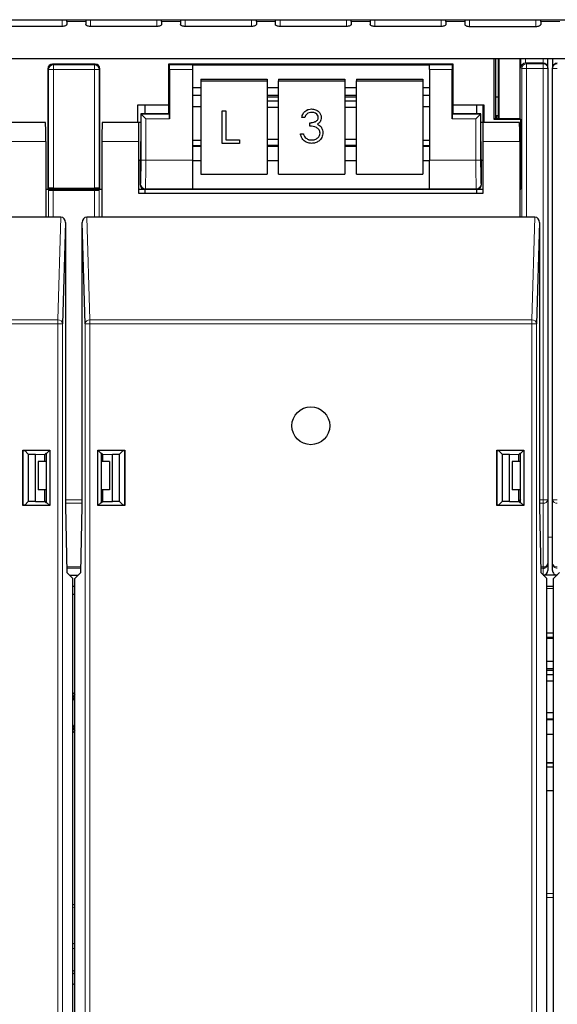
# Paper-space layout 'Blatt3' of a CAD drawing. Header units: millimetres. Extents: x 5 to 418, y 2 to 292.
# Tile 6 of 82: x 82 to 92, y 109 to 127. Entities that reach past the tile are written whole.
import ezdxf

# ---------------------------------------------------------------- set-up
doc = ezdxf.new("R2010")
doc.units = ezdxf.units.MM

psp = doc.layouts.new('Blatt3')

# ---------------------------------------------------------------- linework, layer by layer
at = {"color": 7, "linetype": 'Continuous', "lineweight": 25}
for p, q in [((64.6194, 126.5266), (118.4527, 126.5266)), ((82.9527, 126.4078), (81.7861, 126.4078)), ((83.0361, 126.4954), (83.0361, 126.5266)), ((83.0361, 126.4954), (83.0361, 126.443)), ((83.3694, 126.5266), (83.3694, 126.4954)), ((83.3694, 126.4954), (83.3694, 126.443)), ((84.6194, 126.4078), (83.4527, 126.4078)), ((84.7027, 126.4954), (84.7027, 126.5266)), ((84.7027, 126.4954), (84.7027, 126.443)), ((85.0361, 126.5266), (85.0361, 126.4954)), ((85.0361, 126.4954), (85.0361, 126.443)), ((86.2861, 126.4078), (85.1194, 126.4078)), ((86.3694, 126.4954), (86.3694, 126.5266)), ((86.3694, 126.4954), (86.3694, 126.443)), ((86.7027, 126.5266), (86.7027, 126.4954)), ((86.7027, 126.4954), (86.7027, 126.443)), ((87.9527, 126.4078), (86.7861, 126.4078)), ((88.0361, 126.4954), (88.0361, 126.5266)), ((88.0361, 126.4954), (88.0361, 126.443)), ((88.3694, 126.5266), (88.3694, 126.4954)), ((88.3694, 126.4954), (88.3694, 126.443)), ((89.6194, 126.4078), (88.4527, 126.4078)), ((89.7027, 126.4954), (89.7027, 126.5266)), ((89.7027, 126.4954), (89.7027, 126.443)), ((90.0361, 126.5266), (90.0361, 126.4954)), ((90.0361, 126.4954), (90.0361, 126.443)), ((90.1194, 126.4078), (91.2861, 126.4078)), ((91.3694, 126.4954), (91.3694, 126.5266)), ((91.3694, 126.4954), (91.3694, 126.443)), ((68.7027, 125.8443), (114.3694, 125.8443)), ((83.5361, 125.7472), (82.786, 125.7472)), ((84.8277, 125.7472), (84.8277, 125.0312)), ((84.8423, 125.7326), (84.8277, 125.7472)), ((89.8277, 125.7472), (84.8277, 125.7472)), ((85.2444, 125.7341), (89.4111, 125.7341)), ((85.2444, 125.7341), (85.2444, 125.7326)), ((85.2444, 125.7326), (85.2444, 125.6493)), ((89.4111, 125.7341), (89.4111, 125.7326)), ((89.4111, 125.6493), (89.4111, 125.7326)), ((89.8131, 125.7326), (89.8277, 125.7472)), ((89.8277, 125.0312), (89.8277, 125.7472)), ((90.5498, 124.7692), (90.5498, 125.8443)), ((90.5777, 125.169), (90.5777, 125.8443)), ((90.6227, 125.8433), (90.6237, 125.8443)), ((90.6227, 125.8433), (90.6227, 124.7881)), ((90.6314, 125.8443), (90.6314, 124.7881)), ((91.0011, 125.8443), (91.0011, 124.7875)), ((91.4944, 125.6827), (91.4944, 125.8443)), ((91.4944, 125.6827), (91.4944, 125.6696)), ((91.5777, 125.8443), (91.5777, 125.6827)), ((91.5777, 125.6696), (91.5777, 125.6827)), ((82.7027, 125.6638), (82.7027, 123.5472)), ((83.6194, 123.5472), (83.6194, 125.6638)), ((84.8437, 125.6493), (84.8437, 124.7826)), ((85.2444, 125.6493), (85.2444, 124.0545)), ((89.4111, 125.6493), (89.4111, 124.0545)), ((89.8117, 124.7826), (89.8117, 125.6493)), ((91.4944, 125.6696), (91.4944, 118.0862)), ((91.5777, 118.0862), (91.5777, 125.6696)), ((85.2444, 125.3341), (85.3944, 125.3341)), ((85.3944, 125.4823), (85.3944, 125.4533)), ((85.3944, 125.4823), (86.5611, 125.4823)), ((85.3944, 125.4533), (85.3944, 123.812)), ((85.3944, 125.4533), (86.5611, 125.4533)), ((86.5611, 125.4823), (86.5611, 125.4533)), ((86.5611, 125.4533), (86.5611, 123.812)), ((86.5611, 125.3341), (86.7611, 125.3341)), ((86.7611, 125.4823), (87.9277, 125.4823)), ((86.7611, 125.4823), (86.7611, 125.4533)), ((86.7611, 125.4533), (87.9277, 125.4533)), ((86.7611, 123.812), (86.7611, 125.4533)), ((87.9277, 125.4823), (87.9277, 125.4533)), ((87.9277, 125.4533), (87.9277, 123.812)), ((87.9277, 125.3341), (88.1277, 125.3341)), ((88.1277, 125.4823), (89.2944, 125.4823)), ((88.1277, 125.4823), (88.1277, 125.4533)), ((88.1277, 125.4533), (89.2944, 125.4533)), ((88.1277, 123.812), (88.1277, 125.4533)), ((89.2944, 125.4823), (89.2944, 125.4533)), ((89.2944, 125.4533), (89.2944, 123.812)), ((89.2944, 125.3341), (89.4111, 125.3341)), ((85.2444, 125.2004), (85.3944, 125.2004)), ((86.5611, 125.2004), (86.7611, 125.2004)), ((86.7611, 125.1674), (86.5611, 125.1674)), ((87.9277, 125.2004), (88.1277, 125.2004)), ((88.1277, 125.1674), (87.9277, 125.1674)), ((89.2944, 125.2004), (89.4111, 125.2004)), ((90.5794, 124.7989), (90.5777, 125.169)), ((90.5777, 125.169), (90.6227, 125.169)), ((84.2861, 125.0312), (84.8277, 125.0312)), ((84.2861, 124.7212), (84.2861, 125.0312)), ((84.4111, 125.0312), (84.4111, 124.8686)), ((84.8277, 125.0312), (84.8277, 124.8805)), ((85.2444, 125.0018), (85.3944, 125.0018)), ((86.7611, 125.0914), (86.5611, 125.0914)), ((86.5611, 124.989), (86.7611, 124.989)), ((88.1277, 125.0914), (87.9277, 125.0914)), ((87.9277, 124.989), (88.1277, 124.989)), ((89.2944, 125.0018), (89.4111, 125.0018)), ((89.8277, 124.8805), (89.8277, 125.0312)), ((89.8277, 125.0312), (90.3694, 125.0312)), ((90.2444, 124.8686), (90.2444, 125.0312)), ((90.358, 124.7212), (90.358, 125.0312)), ((90.3694, 125.0312), (90.3694, 124.7212)), ((84.3396, 124.8686), (84.3396, 124.3879)), ((84.3423, 124.8659), (84.3396, 124.8686)), ((84.8277, 124.8686), (84.3396, 124.8686)), ((84.4256, 124.7826), (84.3423, 124.8659)), ((84.8423, 124.8659), (84.8277, 124.8805)), ((84.8277, 124.8805), (84.8277, 124.8686)), ((85.7697, 124.9231), (85.8303, 124.9231)), ((85.7697, 124.9229), (85.7697, 124.9231)), ((85.7697, 124.9229), (85.8303, 124.9229)), ((85.7697, 124.3484), (85.7697, 124.9229)), ((85.8303, 124.9229), (85.8303, 124.9231)), ((85.8303, 124.9229), (85.8303, 124.4155)), ((87.1674, 124.8094), (87.1674, 124.8097)), ((87.2197, 124.8094), (87.1674, 124.8094)), ((87.341, 124.9567), (87.341, 124.957)), ((89.8131, 124.8659), (89.8277, 124.8805)), ((89.8277, 124.8686), (89.8277, 124.8805)), ((90.3158, 124.8686), (89.8277, 124.8686)), ((90.3131, 124.8659), (90.2298, 124.7826)), ((90.3131, 124.8659), (90.3158, 124.8686)), ((90.3158, 124.3879), (90.3158, 124.8686)), ((90.5921, 124.8372), (90.592, 124.7989)), ((90.6227, 124.8372), (90.5921, 124.8372)), ((82.6618, 124.7212), (82.0194, 124.7212)), ((84.3027, 124.7212), (83.6603, 124.7212)), ((84.3396, 124.7212), (84.3027, 124.7212)), ((84.3027, 124.3879), (84.3027, 124.7212)), ((87.3095, 124.7137), (87.3095, 124.714)), ((87.3095, 124.6548), (87.3095, 124.7137)), ((87.5065, 124.6403), (87.5065, 124.6405)), ((87.5114, 124.8075), (87.5114, 124.8078)), ((90.3527, 124.7212), (90.3158, 124.7212)), ((90.9952, 124.7212), (90.3527, 124.7212)), ((90.3527, 124.7212), (90.3527, 124.3879)), ((90.5498, 124.7692), (90.5794, 124.7989)), ((91.0194, 124.7692), (90.5498, 124.7692)), ((90.5794, 124.7989), (90.592, 124.7989)), ((90.592, 124.7989), (90.6027, 124.7881)), ((90.6027, 124.7881), (91.0005, 124.7881)), ((91.0194, 124.7692), (91.0005, 124.7881)), ((91.0194, 123.5472), (91.0194, 124.7692)), ((87.1449, 124.5225), (87.1973, 124.5225)), ((87.1449, 124.5222), (87.1449, 124.5225)), ((87.1449, 124.5222), (87.1973, 124.5222)), ((87.1973, 124.5222), (87.1973, 124.5225)), ((87.5413, 124.5382), (87.5413, 124.5385)), ((82.6677, 124.3879), (82.6677, 123.0546)), ((83.6544, 124.3879), (83.6544, 123.0546)), ((84.3027, 123.4712), (84.3027, 124.3879)), ((85.3944, 124.4036), (85.2444, 124.4036)), ((85.3944, 124.3069), (85.2444, 124.3069)), ((86.0727, 124.3484), (85.7697, 124.3484)), ((85.8303, 124.4158), (86.0727, 124.4158)), ((85.8303, 124.4155), (86.0727, 124.4155)), ((86.0727, 124.4155), (86.0727, 124.4158)), ((86.0727, 124.4155), (86.0727, 124.3484)), ((86.7611, 124.421), (86.5611, 124.421)), ((86.5611, 124.3186), (86.7611, 124.3186)), ((86.7611, 124.3069), (86.5611, 124.3069)), ((87.243, 124.4428), (87.243, 124.4431)), ((87.3404, 124.4117), (87.3404, 124.412)), ((88.1277, 124.421), (87.9277, 124.421)), ((87.9277, 124.3186), (88.1277, 124.3186)), ((88.1277, 124.3069), (87.9277, 124.3069)), ((89.4111, 124.4036), (89.2944, 124.4036)), ((89.4111, 124.3069), (89.2944, 124.3069)), ((90.3527, 124.3879), (90.3527, 123.4712)), ((91.001, 124.3879), (91.001, 123.0546)), ((84.3027, 124.0546), (84.3338, 124.0546)), ((84.3277, 124.0546), (84.3277, 123.6305)), ((85.2444, 124.0545), (85.2444, 123.5546)), ((85.2444, 124.0517), (85.3944, 124.0517)), ((86.5611, 124.0517), (86.7611, 124.0517)), ((87.9277, 124.0517), (88.1277, 124.0517)), ((89.2944, 124.0517), (89.4111, 124.0517)), ((89.4111, 123.5546), (89.4111, 124.0545)), ((90.3216, 124.0546), (90.3527, 124.0546)), ((90.3277, 123.6305), (90.3277, 124.0546)), ((85.3944, 123.812), (86.5611, 123.812)), ((86.7611, 123.812), (87.9277, 123.812)), ((88.1277, 123.812), (89.2944, 123.812)), ((82.6677, 123.5472), (82.7027, 123.5472)), ((82.7149, 123.5326), (82.7003, 123.5472)), ((82.7173, 123.5617), (82.7027, 123.5472)), ((82.7027, 123.5472), (83.6194, 123.5472)), ((82.7982, 123.5312), (83.5239, 123.5312)), ((82.8006, 123.5632), (83.5215, 123.5632)), ((83.6048, 123.5617), (83.6194, 123.5472)), ((83.6218, 123.5472), (83.6072, 123.5326)), ((83.6194, 123.5472), (83.6544, 123.5472)), ((84.3027, 123.5472), (84.411, 123.5472)), ((90.3527, 123.4712), (84.3027, 123.4712)), ((84.411, 123.5472), (90.2444, 123.5472)), ((84.4111, 123.5472), (84.4111, 123.4712)), ((85.2444, 123.5546), (85.2444, 123.5535)), ((85.2444, 123.5535), (89.4111, 123.5535)), ((89.4111, 123.5546), (89.4111, 123.5535)), ((90.2444, 123.4712), (90.2444, 123.5472)), ((90.2444, 123.5472), (90.3527, 123.5472)), ((91.001, 123.5472), (91.0194, 123.5472)), ((82.6677, 123.0546), (75.3211, 123.0546)), ((82.9338, 123.0546), (82.6677, 123.0546)), ((83.0164, 122.9592), (82.9625, 121.1782)), ((83.0164, 122.9592), (83.0164, 117.9712)), ((83.3596, 121.1782), (83.3057, 122.9592)), ((83.3057, 117.9712), (83.3057, 122.9592)), ((83.6544, 123.0546), (83.3883, 123.0546)), ((91.001, 123.0546), (83.6544, 123.0546)), ((91.2671, 123.0546), (91.001, 123.0546)), ((91.3497, 122.9592), (91.2959, 121.1782)), ((91.3497, 122.9592), (91.3497, 117.9712)), ((82.2654, 118.9569), (82.7366, 118.9569)), ((82.2654, 117.9856), (82.2654, 118.9569)), ((82.2654, 118.9569), (82.2712, 118.951)), ((82.2712, 118.951), (82.2967, 118.951)), ((82.2712, 117.9914), (82.2712, 118.951)), ((82.3598, 118.8879), (82.2967, 118.951)), ((82.7366, 118.9569), (82.6813, 118.9016)), ((82.7366, 118.9569), (82.7366, 117.9856)), ((83.5855, 117.9856), (83.5855, 118.9569)), ((83.5855, 118.9569), (84.0567, 118.9569)), ((83.5855, 118.9569), (83.6408, 118.9016)), ((84.0254, 118.951), (83.9623, 118.8879)), ((84.0254, 118.951), (84.0509, 118.951)), ((84.0567, 118.9569), (84.0509, 118.951)), ((84.0509, 118.951), (84.0509, 117.9914)), ((84.0567, 118.9569), (84.0567, 117.9856)), ((90.5987, 118.9569), (91.0699, 118.9569)), ((90.5987, 117.9856), (90.5987, 118.9569)), ((90.5987, 118.9569), (90.6045, 118.951)), ((90.6045, 118.951), (90.63, 118.951)), ((90.6045, 117.9914), (90.6045, 118.951)), ((90.6931, 118.8879), (90.63, 118.951)), ((91.0699, 118.9569), (91.0147, 118.9016)), ((91.0699, 118.9569), (91.0699, 117.9856)), ((82.3598, 118.8879), (82.4844, 118.8879)), ((82.3598, 118.8879), (82.3598, 118.0546)), ((82.4844, 118.8879), (82.6511, 118.885)), ((82.4844, 118.0546), (82.4844, 118.8879)), ((82.5361, 118.7599), (82.5361, 118.2599)), ((82.6813, 118.7599), (82.5361, 118.7599)), ((82.6677, 118.9016), (82.6511, 118.885)), ((82.6511, 118.7599), (82.6511, 118.885)), ((82.6813, 118.9016), (82.6677, 118.9016)), ((82.6813, 118.0409), (82.6813, 118.9016)), ((83.6408, 118.9016), (83.6408, 118.0409)), ((83.6544, 118.9016), (83.6408, 118.9016)), ((83.7861, 118.7599), (83.6408, 118.7599)), ((83.6544, 118.9016), (83.671, 118.885)), ((83.671, 118.885), (83.8377, 118.8879)), ((83.671, 118.7599), (83.671, 118.885)), ((83.7861, 118.7599), (83.7861, 118.2599)), ((83.8377, 118.8879), (83.9623, 118.8879)), ((83.8377, 118.0546), (83.8377, 118.8879)), ((83.9623, 118.0546), (83.9623, 118.8879)), ((90.6931, 118.8879), (90.8177, 118.8879)), ((90.6931, 118.8879), (90.6931, 118.0546)), ((90.8177, 118.8879), (90.9844, 118.885)), ((90.8177, 118.0546), (90.8177, 118.8879)), ((90.8694, 118.7599), (90.8694, 118.2599)), ((91.0147, 118.7599), (90.8694, 118.7599)), ((91.001, 118.9016), (90.9844, 118.885)), ((90.9844, 118.7599), (90.9844, 118.885)), ((91.0147, 118.9016), (91.001, 118.9016)), ((91.0147, 118.0409), (91.0147, 118.9016)), ((82.6813, 118.2599), (82.5361, 118.2599)), ((82.6511, 118.0575), (82.6511, 118.2599)), ((83.7861, 118.2599), (83.6408, 118.2599)), ((83.671, 118.0575), (83.671, 118.2599)), ((91.0147, 118.2599), (90.8694, 118.2599)), ((90.9844, 118.0575), (90.9844, 118.2599)), ((82.4844, 118.0546), (82.6511, 118.0575)), ((82.6511, 118.0575), (82.6677, 118.0409)), ((82.6813, 118.0749), (82.6611, 118.0546)), ((83.6611, 118.0546), (83.6408, 118.0749)), ((83.671, 118.0575), (83.6544, 118.0409)), ((83.671, 118.0575), (83.8377, 118.0546)), ((90.8177, 118.0546), (90.9844, 118.0575)), ((91.0147, 118.0885), (90.9844, 118.0582)), ((90.9844, 118.0575), (91.001, 118.0409)), ((91.4944, 118.0862), (91.4944, 116.9678)), ((91.5777, 116.9678), (91.5777, 118.0862)), ((82.2654, 117.9856), (82.2712, 117.9914)), ((82.7366, 117.9856), (82.2654, 117.9856)), ((82.2967, 117.9914), (82.2712, 117.9914)), ((82.2967, 117.9914), (82.3598, 118.0546)), ((82.4844, 118.0546), (82.3598, 118.0546)), ((82.6611, 118.0546), (82.654, 118.0546)), ((82.6611, 118.0546), (82.6611, 118.0475)), ((82.6677, 118.0409), (82.6813, 118.0409)), ((82.7366, 117.9856), (82.6813, 118.0409)), ((83.0164, 117.9712), (83.0367, 116.8075)), ((83.2854, 116.8075), (83.3057, 117.9712)), ((83.5855, 117.9856), (83.6408, 118.0409)), ((84.0567, 117.9856), (83.5855, 117.9856)), ((83.6408, 118.0409), (83.6544, 118.0409)), ((83.6611, 118.0546), (83.6611, 118.0475)), ((83.6681, 118.0546), (83.6611, 118.0546)), ((83.9623, 118.0546), (83.8377, 118.0546)), ((83.9623, 118.0546), (84.0254, 117.9914)), ((84.0509, 117.9914), (84.0254, 117.9914)), ((84.0567, 117.9856), (84.0509, 117.9914)), ((90.5987, 117.9856), (90.6045, 117.9914)), ((91.0699, 117.9856), (90.5987, 117.9856)), ((90.63, 117.9914), (90.6045, 117.9914)), ((90.63, 117.9914), (90.6931, 118.0546)), ((90.8177, 118.0546), (90.6931, 118.0546)), ((91.001, 118.0409), (91.0147, 118.0409)), ((91.0699, 117.9856), (91.0147, 118.0409)), ((91.3497, 117.9712), (91.37, 116.8075)), ((91.4944, 116.9678), (91.4944, 116.8433)), ((91.5777, 116.8433), (91.5777, 116.9678)), ((83.1444, 116.6998), (83.0367, 116.8075)), ((83.0843, 116.7599), (83.2378, 116.7599)), ((83.1444, 103.1379), (83.1444, 116.6998)), ((83.1777, 116.6998), (83.2854, 116.8075)), ((83.1777, 103.1379), (83.1777, 116.6998)), ((91.4777, 116.6998), (91.37, 116.8075)), ((91.6545, 116.7599), (91.4176, 116.7599)), ((91.4777, 103.1379), (91.4777, 116.6998)), ((91.5944, 116.6998), (91.7021, 116.8075)), ((91.5944, 103.1379), (91.5944, 116.6998)), ((83.1777, 116.5599), (83.1444, 116.5599)), ((91.5944, 116.5599), (91.4777, 116.5599)), ((83.1444, 116.4266), (83.1777, 116.4266)), ((91.4777, 115.7473), (91.5944, 115.7473)), ((91.5944, 115.6638), (91.4777, 115.6638)), ((91.4777, 115.6507), (91.5944, 115.6507)), ((91.4777, 115.2507), (91.5944, 115.2507)), ((91.4777, 115.1171), (91.5944, 115.1171)), ((91.5944, 115.0841), (91.4777, 115.0841)), ((91.5944, 115.0081), (91.4777, 115.0081)), ((91.4777, 114.9056), (91.5944, 114.9056)), ((83.1777, 114.6082), (83.1444, 114.6554)), ((83.1777, 114.6067), (83.1444, 114.6541)), ((91.5944, 114.3377), (91.4777, 114.3377)), ((83.1444, 114.0325), (83.1777, 114.0799)), ((83.1444, 114.0311), (83.1777, 114.0783)), ((91.4777, 114.2352), (91.5944, 114.2352)), ((91.5944, 114.2235), (91.4777, 114.2235)), ((91.4777, 113.9683), (91.5944, 113.9683)), ((91.4777, 113.4702), (91.5944, 113.4702)), ((91.4777, 113.4638), (91.5944, 113.4638)), ((91.5944, 113.3879), (91.4777, 113.3879)), ((91.5944, 112.9712), (91.4777, 112.9712)), ((83.1444, 110.9742), (83.1777, 110.9679)), ((83.1444, 110.2915), (83.1777, 110.2818)), ((83.1444, 110.2047), (83.1777, 110.1947)), ((83.1777, 109.7943), (83.1444, 109.8085)), ((83.1777, 109.7485), (83.1444, 109.7634)), ((83.1777, 109.5601), (83.1444, 109.5788))]:
    psp.add_line(p, q, dxfattribs=at)
at = {"color": 7, "linetype": 'Continuous', "lineweight": 18}
for p, q in [((82.9527, 126.5266), (82.9527, 126.4078)), ((83.0361, 126.4954), (83.3694, 126.4954)), ((83.4527, 126.5266), (83.4527, 126.4078)), ((84.6194, 126.5266), (84.6194, 126.4078)), ((84.7027, 126.4954), (85.0361, 126.4954)), ((85.1194, 126.5266), (85.1194, 126.4078)), ((86.2861, 126.5266), (86.2861, 126.4078)), ((86.3694, 126.4954), (86.7027, 126.4954)), ((86.7861, 126.5266), (86.7861, 126.4078)), ((87.9527, 126.5266), (87.9527, 126.4078)), ((88.0361, 126.4954), (88.3694, 126.4954)), ((88.4527, 126.5266), (88.4527, 126.4078)), ((89.6194, 126.5266), (89.6194, 126.4078)), ((89.7027, 126.4954), (90.0361, 126.4954)), ((90.1194, 126.5266), (90.1194, 126.4078)), ((91.2861, 126.5266), (91.2861, 126.4078)), ((91.3694, 126.4954), (91.7027, 126.4954)), ((82.786, 125.7472), (82.8006, 125.7326)), ((82.8006, 125.7326), (83.5215, 125.7326)), ((82.8006, 125.7326), (82.8006, 125.6493)), ((83.5215, 125.7326), (83.5361, 125.7472)), ((83.5215, 125.7326), (83.5215, 125.6493)), ((84.8423, 125.7326), (85.2444, 125.7326)), ((89.4111, 125.7326), (89.8131, 125.7326)), ((91.0346, 125.6696), (91.0215, 125.6827)), ((91.1048, 125.7661), (91.1179, 125.7529)), ((91.4111, 125.7661), (91.1048, 125.7661)), ((91.1179, 125.6696), (91.1179, 125.7529)), ((91.1179, 125.7529), (91.4111, 125.7529)), ((91.4111, 125.7661), (91.4111, 125.8443)), ((91.4111, 125.7529), (91.4111, 125.7661)), ((91.4111, 125.6696), (91.4111, 125.7529)), ((82.7173, 125.6493), (82.7027, 125.6638)), ((82.7173, 123.5617), (82.7173, 125.6493)), ((82.7173, 125.6493), (82.8006, 125.6493)), ((83.5215, 125.6493), (82.8006, 125.6493)), ((82.8006, 125.6493), (82.8006, 123.5632)), ((83.5215, 123.5632), (83.5215, 125.6493)), ((83.5215, 125.6493), (83.6048, 125.6493)), ((83.6194, 125.6638), (83.6048, 125.6493)), ((83.6048, 125.6493), (83.6048, 123.5617)), ((85.2444, 125.6493), (84.8437, 125.6493)), ((89.8117, 125.6493), (89.4111, 125.6493)), ((91.1179, 125.6696), (91.0346, 125.6696)), ((91.0346, 123.0546), (91.0346, 125.6696)), ((91.4111, 125.6696), (91.1179, 125.6696)), ((91.1179, 125.6696), (91.1179, 123.0546)), ((91.4944, 125.6696), (91.4111, 125.6696)), ((91.4111, 118.0862), (91.4111, 125.6696)), ((91.6611, 125.6696), (91.5777, 125.6696)), ((85.2444, 125.2024), (85.3944, 125.2024)), ((86.5611, 125.2024), (86.7611, 125.2024)), ((87.9277, 125.2024), (88.1277, 125.2024)), ((89.2944, 125.2024), (89.4111, 125.2024)), ((84.3423, 124.0545), (84.3423, 124.8659)), ((84.3423, 124.8659), (84.8423, 124.8659)), ((89.8131, 124.8659), (90.3131, 124.8659)), ((90.3131, 124.8659), (90.3131, 124.0545)), ((84.4256, 124.7826), (84.4256, 124.0545)), ((84.8437, 124.7826), (84.4256, 124.7826)), ((90.2298, 124.7826), (89.8117, 124.7826)), ((90.2298, 124.0545), (90.2298, 124.7826)), ((82.6677, 124.3879), (82.0194, 124.3879)), ((84.3027, 124.3879), (83.6544, 124.3879)), ((85.2444, 124.2991), (85.3944, 124.2991)), ((86.5611, 124.2991), (86.7611, 124.2991)), ((87.9277, 124.2991), (88.1277, 124.2991)), ((89.2944, 124.2991), (89.4111, 124.2991)), ((91.001, 124.3879), (90.3527, 124.3879)), ((84.4256, 124.0545), (84.3423, 124.0545)), ((84.4256, 124.0545), (85.2444, 124.0545)), ((89.4111, 124.0545), (90.2298, 124.0545)), ((90.3131, 124.0545), (90.2298, 124.0545)), ((84.3277, 123.6305), (84.3351, 123.6379)), ((90.3203, 123.6379), (90.3277, 123.6305)), ((82.7149, 123.0546), (82.7149, 123.5326)), ((82.7982, 123.5312), (82.7982, 123.0546)), ((83.5239, 123.0546), (83.5239, 123.5312)), ((83.6072, 123.5326), (83.6072, 123.0546)), ((84.4185, 123.5546), (84.411, 123.5472)), ((85.2444, 123.5546), (84.4185, 123.5546)), ((90.237, 123.5546), (89.4111, 123.5546)), ((90.2444, 123.5472), (90.237, 123.5546)), ((82.8792, 121.2504), (82.9338, 123.0546)), ((83.3883, 123.0546), (83.4429, 121.2504)), ((91.2125, 121.2504), (91.2671, 123.0546)), ((75.1096, 121.2504), (82.8792, 121.2504)), ((82.8792, 121.1782), (75.1096, 121.1782)), ((82.8792, 121.1782), (82.8792, 121.2504)), ((82.8792, 102.9561), (82.8792, 121.1782)), ((82.8792, 121.1782), (82.9625, 121.1782)), ((82.9625, 121.1782), (82.9625, 102.9561)), ((83.3596, 102.9561), (83.3596, 121.1782)), ((83.4429, 121.1782), (83.3596, 121.1782)), ((83.4429, 121.1782), (83.4429, 121.2504)), ((83.4429, 121.2504), (91.2125, 121.2504)), ((83.4429, 121.1782), (83.4429, 102.9561)), ((91.2125, 121.1782), (83.4429, 121.1782)), ((91.2125, 121.1782), (91.2125, 121.2504)), ((91.2125, 102.9561), (91.2125, 121.1782)), ((91.2125, 121.1782), (91.2959, 121.1782)), ((91.2959, 121.1782), (91.2959, 102.9561)), ((83.0164, 118.0862), (83.3057, 118.0862)), ((91.3497, 118.0862), (91.4111, 118.0862)), ((91.4944, 118.0862), (91.4111, 118.0862)), ((91.4111, 118.0273), (91.4111, 118.0862)), ((91.6611, 118.0862), (91.5777, 118.0862)), ((83.3057, 118.0273), (83.0164, 118.0273)), ((91.4111, 118.0273), (91.3497, 118.0273)), ((91.4111, 116.9088), (91.4111, 118.0273)), ((91.4944, 117.4266), (91.5777, 117.4266)), ((83.0349, 116.9088), (83.2872, 116.9088)), ((83.2868, 116.8845), (83.0354, 116.8845)), ((91.3683, 116.9088), (91.4111, 116.9088)), ((91.4111, 116.8845), (91.3687, 116.8845)), ((91.4111, 116.8845), (91.4111, 116.9088)), ((91.4111, 116.7665), (91.4111, 116.8845)), ((91.5944, 116.5281), (91.4777, 116.5281)), ((91.4777, 115.1191), (91.5944, 115.1191)), ((91.4777, 114.2158), (91.5944, 114.2158)), ((91.4777, 111.167), (91.5944, 111.167)), ((91.5944, 111.0949), (91.4777, 111.0949)), ((83.1777, 110.9188), (83.1444, 110.9253))]:
    psp.add_line(p, q, dxfattribs=at)
at = {"color": 7, "linetype": 'Continuous', "lineweight": 25, "flags": 128}
for points in [[(83.0361, 126.443), (83.0345, 126.4361), (83.0297, 126.4295), (83.022, 126.4234), (83.0116, 126.4181), (82.999, 126.4137), (82.9846, 126.4105), (82.969, 126.4085), (82.9527, 126.4078)], [(83.4527, 126.4078), (83.4365, 126.4085), (83.4208, 126.4105), (83.4064, 126.4137), (83.3938, 126.4181), (83.3834, 126.4234), (83.3757, 126.4295), (83.371, 126.4361), (83.3694, 126.443)], [(84.7027, 126.443), (84.7011, 126.4361), (84.6964, 126.4295), (84.6887, 126.4234), (84.6783, 126.4181), (84.6657, 126.4137), (84.6513, 126.4105), (84.6356, 126.4085), (84.6194, 126.4078)], [(85.1194, 126.4078), (85.1031, 126.4085), (85.0875, 126.4105), (85.0731, 126.4137), (85.0605, 126.4181), (85.0501, 126.4234), (85.0424, 126.4295), (85.0377, 126.4361), (85.0361, 126.443)], [(86.3694, 126.443), (86.3678, 126.4361), (86.363, 126.4295), (86.3553, 126.4234), (86.345, 126.4181), (86.3323, 126.4137), (86.3179, 126.4105), (86.3023, 126.4085), (86.2861, 126.4078)], [(86.7861, 126.4078), (86.7698, 126.4085), (86.7542, 126.4105), (86.7398, 126.4137), (86.7271, 126.4181), (86.7168, 126.4234), (86.7091, 126.4295), (86.7043, 126.4361), (86.7027, 126.443)], [(88.0361, 126.443), (88.0345, 126.4361), (88.0297, 126.4295), (88.022, 126.4234), (88.0116, 126.4181), (87.999, 126.4137), (87.9846, 126.4105), (87.969, 126.4085), (87.9527, 126.4078)], [(88.4527, 126.4078), (88.4365, 126.4085), (88.4208, 126.4105), (88.4064, 126.4137), (88.3938, 126.4181), (88.3834, 126.4234), (88.3757, 126.4295), (88.371, 126.4361), (88.3694, 126.443)], [(89.7027, 126.443), (89.7011, 126.4361), (89.6964, 126.4295), (89.6887, 126.4234), (89.6783, 126.4181), (89.6657, 126.4137), (89.6513, 126.4105), (89.6356, 126.4085), (89.6194, 126.4078)], [(90.0361, 126.443), (90.0377, 126.4361), (90.0424, 126.4295), (90.0501, 126.4234), (90.0605, 126.4181), (90.0731, 126.4137), (90.0875, 126.4105), (90.1031, 126.4085), (90.1194, 126.4078)], [(91.2861, 126.4078), (91.3023, 126.4085), (91.3179, 126.4105), (91.3323, 126.4137), (91.345, 126.4181), (91.3553, 126.4234), (91.363, 126.4295), (91.3678, 126.4361), (91.3694, 126.443)], [(83.1444, 114.6999), (83.1585, 114.6838), (83.1777, 114.6594)], [(83.1777, 114.5466), (83.1533, 114.5913), (83.1444, 114.6051)], [(83.1444, 114.0814), (83.1533, 114.0953), (83.1777, 114.14)], [(83.1777, 114.0271), (83.1585, 114.0028), (83.1444, 113.9867)]]:
    psp.add_lwpolyline(points, dxfattribs=at)
at = {"color": 7, "linetype": 'Continuous', "lineweight": 25}
psp.add_circle((87.3277, 119.3879), 0.3333, dxfattribs=at)
at = {"color": 7, "linetype": 'Continuous', "lineweight": 18}
for centre, radius, start, end in [((82.8006, 125.6492), 0.0834, 90.02044, 179.97956), ((83.5215, 125.6492), 0.0834, 0.02044, 89.97956), ((91.1048, 125.6827), 0.0834, 90.02044, 179.97956), ((91.118, 125.6696), 0.0834, 90.02044, 179.97956), ((91.4111, 125.6827), 0.0833, 0.00436, 90.00436), ((91.4111, 125.6696), 0.0833, 0.00436, 90.00436), ((91.661, 125.6827), 0.0833, 89.99564, 179.99564), ((91.661, 125.6696), 0.0833, 89.99564, 179.99564), ((84.4185, 123.6379), 0.0834, 180.02044, 269.97956), ((90.2369, 123.6379), 0.0834, 270.02044, 359.97956), ((82.8837, 121.1713), 0.0792, 4.98036, 93.22421), ((83.4384, 121.1713), 0.0792, 86.77579, 175.01964), ((91.217, 121.1713), 0.0792, 4.98036, 93.22421), ((91.4215, 118.101), 0.0744, 261.95053, 348.57825), ((91.6506, 118.101), 0.0744, 191.42175, 278.04947), ((91.4215, 116.9825), 0.0744, 261.95053, 348.57825), ((91.6506, 116.9825), 0.0744, 191.42175, 278.04947), ((91.661, 116.9678), 0.0833, 180.00436, 270.00436)]:
    psp.add_arc(centre, radius, start, end, dxfattribs=at)
at = {"color": 7, "linetype": 'Continuous', "lineweight": 25}
psp.add_arc((91.4111, 116.9678), 0.0833, 269.99564, 359.99564, dxfattribs=at)
at = {"color": 7, "linetype": 'Continuous', "lineweight": 18}
for centre, major_axis, ratio, start_param, end_param in [((91.0215, 125.8494), (0, 0.1667), 0.0174551, 1.5707963, 3.1241394), ((91.1049, 125.8494), (0, 0.0833), 0.0349101, 1.5707963, 3.1241394), ((84.335, 124.0545), (0, 0.4167), 0.0174551, 3.1590459, 4.712389), ((84.4183, 124.0545), (0, 0.5), 0.0145459, 3.1590459, 4.712389), ((90.2371, 124.0545), (0, 0.5), 0.0145459, 1.5707963, 3.1241394), ((90.3204, 124.0545), (0, 0.4167), 0.0174551, 1.5707963, 3.1241394)]:
    psp.add_ellipse(centre, major_axis=major_axis, ratio=ratio, start_param=start_param, end_param=end_param, dxfattribs=at)
at = {"color": 7, "linetype": 'Continuous', "lineweight": 25}
for centre, major_axis, ratio, start_param, end_param in [((82.7861, 125.6638), (-0.0589, 0.0589), 0.9996955, 5.4979394, 7.0684312), ((83.536, 125.6638), (0.0589, 0.0589), 0.9996955, 5.4979394, 7.0684312), ((84.8423, 125.6493), (0, 0.0833), 0.0174551, 4.712389, 6.265732), ((89.8132, 125.6493), (0, 0.0833), 0.0174551, 0.0174533, 1.5707963), ((84.8423, 124.7826), (0, 0.0833), 0.0174551, 4.712389, 6.265732), ((89.8132, 124.7826), (0, 0.0833), 0.0174551, 0.0174533, 1.5707963), ((82.6618, 124.3879), (0, 0.3333), 0.0174551, 4.712389, 6.2831853), ((83.6603, 124.3879), (0, 0.3333), 0.0174551, 0, 1.5707963), ((90.9952, 124.3879), (0, 0.3333), 0.0174551, 4.712389, 6.2831853), ((84.3338, 124.3879), (0, 0.3333), 0.0174551, 3.1415927, 4.712389), ((90.3216, 124.3879), (0, 0.3333), 0.0174551, 1.5707963, 3.1415927), ((84.4111, 123.6305), (-0.0589, -0.0589), 0.9996955, 5.4979394, 7.0684312), ((90.2444, 123.6305), (0.0589, -0.0589), 0.9996955, 5.4979394, 7.0684312), ((82.7982, 123.5326), (0.0833, 0), 0.0174551, 3.1590459, 4.712389), ((82.8006, 123.5617), (0.0833, 0), 0.0174551, 1.5707963, 3.1241394), ((83.5215, 123.5617), (0.0833, 0), 0.0174551, 0.0174533, 1.5707963), ((83.5239, 123.5326), (0.0833, 0), 0.0174551, 4.712389, 6.265732), ((82.933, 122.9584), (0.0029, 0.0962), 0.8659265, 4.7472889, 6.3093589), ((83.3891, 122.9584), (-0.0029, 0.0962), 0.8659265, 6.2570117, 7.8190817), ((91.2664, 122.9584), (0.0029, 0.0962), 0.8659265, 4.7472889, 6.3093589), ((91.4111, 116.8433), (0, 0.0833), 0.9998477, 3.1415927, 4.712389), ((91.6611, 116.8433), (0, 0.0833), 0.9998477, 1.5707963, 3.1415927)]:
    psp.add_ellipse(centre, major_axis=major_axis, ratio=ratio, start_param=start_param, end_param=end_param, dxfattribs=at)
for points, knots in [([(87.1674, 124.8097), (87.1741, 124.8318), (87.1875, 124.8759), (87.2321, 124.9248), (87.286, 124.9528), (87.3227, 124.9556), (87.341, 124.957)], [0, 0, 0, 0, 0.28028774, 0.55967968, 0.77974654, 1, 1, 1, 1]), ([(87.1674, 124.8094), (87.1741, 124.8315), (87.1875, 124.8756), (87.2321, 124.9245), (87.286, 124.9525), (87.3227, 124.9553), (87.341, 124.9567)], [0, 0, 0, 0, 0.2802877, 0.5596797, 0.7797465, 1, 1, 1, 1]), ([(87.3417, 124.8978), (87.3265, 124.8966), (87.2962, 124.8942), (87.248, 124.8655), (87.2304, 124.8307), (87.2197, 124.8094)], [0, 0, 0, 0, 0.280636, 0.5603644, 1, 1, 1, 1]), ([(87.3095, 124.714), (87.3424, 124.717), (87.3918, 124.7215), (87.4401, 124.7552), (87.4567, 124.7838), (87.4582, 124.7999), (87.459, 124.808)], [0, 0, 0, 0, 0.4994185, 0.749016, 0.8745437, 1, 1, 1, 1]), ([(87.341, 124.957), (87.3646, 124.9545), (87.4118, 124.9495), (87.4683, 124.9126), (87.5042, 124.8625), (87.509, 124.826), (87.5114, 124.8078)], [0, 0, 0, 0, 0.280085, 0.5598683, 0.7800992, 1, 1, 1, 1]), ([(87.341, 124.9567), (87.3646, 124.9542), (87.4118, 124.9492), (87.4683, 124.9123), (87.5042, 124.8622), (87.509, 124.8257), (87.5114, 124.8075)], [0, 0, 0, 0, 0.280085, 0.5598683, 0.7800992, 1, 1, 1, 1]), ([(87.459, 124.8077), (87.4561, 124.8227), (87.4501, 124.8529), (87.4055, 124.8901), (87.3659, 124.8949), (87.3417, 124.8978)], [0, 0, 0, 0, 0.278859, 0.5600742, 1, 1, 1, 1]), ([(87.3095, 124.7137), (87.3424, 124.7167), (87.3918, 124.7212), (87.4401, 124.7549), (87.4567, 124.7835), (87.4582, 124.7996), (87.459, 124.8077)], [0, 0, 0, 0, 0.4994185, 0.749016, 0.8745437, 1, 1, 1, 1]), ([(87.4889, 124.5332), (87.4881, 124.5432), (87.4864, 124.5633), (87.4682, 124.5995), (87.4139, 124.649), (87.3513, 124.6525), (87.3095, 124.6548)], [0, 0, 0, 0, 0.125587, 0.2511907, 0.500605, 1, 1, 1, 1]), ([(87.5114, 124.8075), (87.5104, 124.7942), (87.5085, 124.7677), (87.4875, 124.7236), (87.46, 124.7023), (87.4432, 124.6893)], [0, 0, 0, 0, 0.28050821, 0.56079232, 1, 1, 1, 1]), ([(87.4432, 124.6896), (87.4568, 124.6826), (87.4811, 124.6701), (87.4987, 124.6496), (87.5065, 124.6405)], [0, 0, 0, 0, 0.55979451, 1, 1, 1, 1]), ([(87.4432, 124.6893), (87.4568, 124.6823), (87.4811, 124.6698), (87.4987, 124.6493), (87.5065, 124.6403)], [0, 0, 0, 0, 0.5597945, 1, 1, 1, 1]), ([(87.5065, 124.6405), (87.5177, 124.623), (87.5376, 124.5915), (87.5402, 124.5547), (87.5413, 124.5385)], [0, 0, 0, 0, 0.55941908, 1, 1, 1, 1]), ([(87.5065, 124.6403), (87.5177, 124.6227), (87.5376, 124.5912), (87.5402, 124.5544), (87.5413, 124.5382)], [0, 0, 0, 0, 0.5594191, 1, 1, 1, 1]), ([(87.3395, 124.3528), (87.3127, 124.3551), (87.2593, 124.3597), (87.1961, 124.4038), (87.1594, 124.4618), (87.1498, 124.5021), (87.1449, 124.5222)], [0, 0, 0, 0, 0.2798859, 0.5589785, 0.7792629, 1, 1, 1, 1]), ([(87.1973, 124.5225), (87.2026, 124.5058), (87.2121, 124.476), (87.2336, 124.4531), (87.243, 124.4431)], [0, 0, 0, 0, 0.5606944, 1, 1, 1, 1]), ([(87.1973, 124.5222), (87.2026, 124.5055), (87.2121, 124.4757), (87.2336, 124.4528), (87.243, 124.4428)], [0, 0, 0, 0, 0.5606944, 1, 1, 1, 1]), ([(87.5413, 124.5382), (87.5371, 124.51), (87.5287, 124.4536), (87.474, 124.3916), (87.4073, 124.3579), (87.3621, 124.3545), (87.3395, 124.3528)], [0, 0, 0, 0, 0.279304, 0.5588383, 0.779277, 1, 1, 1, 1]), ([(87.3404, 124.412), (87.3606, 124.4133), (87.401, 124.416), (87.4499, 124.4458), (87.4831, 124.4867), (87.487, 124.5179), (87.4889, 124.5335)], [0, 0, 0, 0, 0.2805991, 0.5601509, 0.7803026, 1, 1, 1, 1]), ([(87.3404, 124.4117), (87.3606, 124.413), (87.401, 124.4157), (87.4499, 124.4455), (87.4831, 124.4864), (87.487, 124.5176), (87.4889, 124.5332)], [0, 0, 0, 0, 0.2805991, 0.5601509, 0.7803026, 1, 1, 1, 1]), ([(87.243, 124.4431), (87.2597, 124.4327), (87.2897, 124.4143), (87.3249, 124.4127), (87.3404, 124.412)], [0, 0, 0, 0, 0.55874795, 1, 1, 1, 1]), ([(87.243, 124.4428), (87.2597, 124.4325), (87.2897, 124.414), (87.3249, 124.4124), (87.3404, 124.4117)], [0, 0, 0, 0, 0.558748, 1, 1, 1, 1])]:
    psp.add_open_spline(points, degree=3, knots=knots, dxfattribs=at)

doc.saveas('drawing.dxf')
